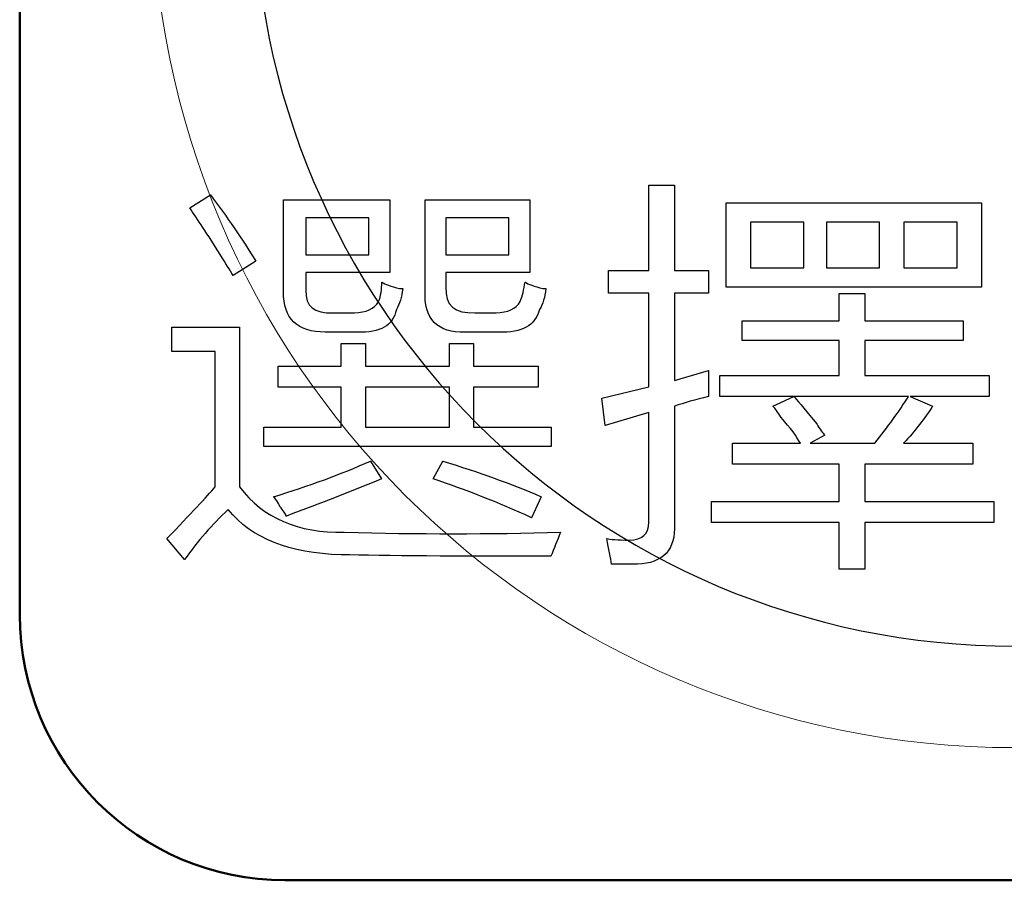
# Model space of a CAD drawing. Header units: millimetres. Extents: x 6964 to 8548, y -230 to 508.
# Tile 101 of 137: x 7379.98 to 7387.4, y 213.75 to 220.24. Entities that reach past the tile are written whole.
import ezdxf

# ---------------------------------------------------------------- set-up
doc = ezdxf.new("R2010")
doc.units = ezdxf.units.MM
doc.header["$LTSCALE"] = 3
doc.layers.add('layer 1', color=7, linetype='Continuous')

msp = doc.modelspace()

# ---------------------------------------------------------------- linework, layer by layer
at = {"layer": 'layer 1', "lineweight": 9}
for points, knots in [([(7393.9803, 221.2499), (7393.9803, 224.8397), (7391.0701, 227.7499), (7387.4803, 227.7499), (7387.4803, 227.7499), (7383.8905, 227.7499), (7380.9804, 224.8397), (7380.9804, 221.2499), (7380.9804, 221.2499), (7380.9804, 217.66), (7383.8905, 214.7499), (7387.4803, 214.7499)], [0, 0, 0, 0, 0.2, 0.2, 0.2, 0.2, 0.4, 0.4, 0.4, 0.4, 0.6, 0.6, 0.6, 0.6]), ([(7384.4057, 216.3261), (7384.4301, 216.3184), (7384.4866, 216.3142), (7384.5759, 216.3142), (7384.5759, 216.3142), (7384.6734, 216.3142), (7384.7222, 216.3588), (7384.7222, 216.4481)], [0.64, 0.64, 0.64, 0.64, 0.68, 0.68, 0.68, 0.68000001, 0.72, 0.72, 0.72, 0.72])]:
    msp.add_open_spline(points, degree=3, knots=knots, dxfattribs=at)
at = {"layer": 'layer 1', "lineweight": 50}
for points in [[(7379.9803, 215.7498), (7379.9803, 215.7498), (7379.9803, 226.75), (7379.9803, 226.75)], [(7381.9802, 213.7499), (7380.8802, 213.7499), (7379.9803, 214.6498), (7379.9803, 215.7498)], [(7392.9804, 213.7499), (7392.9804, 213.7499), (7381.9802, 213.7499), (7381.9802, 213.7499)]]:
    msp.add_open_spline(points, degree=3, dxfattribs=at)
at = {"layer": 'layer 1', "lineweight": 25}
msp.add_open_spline([(7381.7451, 221.2499), (7381.745, 218.0824), (7384.3128, 215.5146), (7387.4803, 215.5146), (7387.4803, 215.5146), (7390.6479, 215.5146), (7393.2156, 218.0823), (7393.2157, 221.2499)], degree=3, knots=[0.4, 0.4, 0.4, 0.4, 0.6, 0.6, 0.6, 0.6, 1, 1, 1, 1], dxfattribs=at)
at = {"layer": 'layer 1', "lineweight": 9}
for points in [[(7384.7222, 218.3447), (7384.7222, 218.3447), (7384.7222, 218.9891), (7384.7222, 218.9891)], [(7384.7222, 218.9891), (7384.7222, 218.9891), (7384.9167, 218.9891), (7384.9167, 218.9891)], [(7384.9167, 218.9891), (7384.9167, 218.9891), (7384.9167, 218.3447), (7384.9167, 218.3447)], [(7381.2617, 218.8173), (7381.2617, 218.8173), (7381.4194, 218.9149), (7381.4194, 218.9149)], [(7381.4194, 218.9149), (7381.5413, 218.7525), (7381.6549, 218.5865), (7381.7603, 218.4163)], [(7381.9683, 218.1855), (7381.9683, 218.1855), (7381.9683, 218.8775), (7381.9683, 218.8775)], [(7381.9683, 218.8775), (7381.9683, 218.8775), (7382.7703, 218.8775), (7382.7703, 218.8775)], [(7382.7703, 218.8775), (7382.7703, 218.8775), (7382.7703, 218.3297), (7382.7703, 218.3297)], [(7383.0359, 218.1974), (7383.0359, 218.1974), (7383.0359, 218.8775), (7383.0359, 218.8775)], [(7383.0359, 218.8775), (7383.0359, 218.8775), (7383.8255, 218.8775), (7383.8255, 218.8775)], [(7383.8255, 218.8775), (7383.8255, 218.8775), (7383.8255, 218.3297), (7383.8255, 218.3297)], [(7381.4926, 218.4651), (7381.3956, 218.6192), (7381.3183, 218.7364), (7381.2617, 218.8173)], [(7385.3068, 218.2207), (7385.3068, 218.2207), (7385.3068, 218.8557), (7385.3068, 218.8557)], [(7385.3068, 218.8557), (7385.3068, 218.8557), (7387.2294, 218.8557), (7387.2294, 218.8557)], [(7387.2294, 218.8557), (7387.2294, 218.8557), (7387.2294, 218.2207), (7387.2294, 218.2207)], [(7382.1385, 218.7437), (7382.1385, 218.7437), (7382.1385, 218.4635), (7382.1385, 218.4635)], [(7382.6126, 218.7437), (7382.6126, 218.7437), (7382.1385, 218.7437), (7382.1385, 218.7437)], [(7382.6126, 218.4635), (7382.6126, 218.4635), (7382.6126, 218.7437), (7382.6126, 218.7437)], [(7383.1937, 218.7437), (7383.1937, 218.7437), (7383.1937, 218.4635), (7383.1937, 218.4635)], [(7383.6678, 218.7437), (7383.6678, 218.7437), (7383.1937, 218.7437), (7383.1937, 218.7437)], [(7383.6678, 218.4635), (7383.6678, 218.4635), (7383.6678, 218.7437), (7383.6678, 218.7437)], [(7385.4894, 218.7094), (7385.4894, 218.7094), (7385.4894, 218.367), (7385.4894, 218.367)], [(7385.892, 218.7094), (7385.892, 218.7094), (7385.4894, 218.7094), (7385.4894, 218.7094)], [(7385.892, 218.367), (7385.892, 218.367), (7385.892, 218.7094), (7385.892, 218.7094)], [(7386.0622, 218.7094), (7386.0622, 218.7094), (7386.0622, 218.367), (7386.0622, 218.367)], [(7386.4616, 218.7094), (7386.4616, 218.7094), (7386.0622, 218.7094), (7386.0622, 218.7094)], [(7386.4616, 218.367), (7386.4616, 218.367), (7386.4616, 218.7094), (7386.4616, 218.7094)], [(7387.0468, 218.7094), (7387.0468, 218.7094), (7386.6443, 218.7094), (7386.6443, 218.7094)], [(7386.6443, 218.7094), (7386.6443, 218.7094), (7386.6443, 218.367), (7386.6443, 218.367)], [(7387.0468, 218.367), (7387.0468, 218.367), (7387.0468, 218.7094), (7387.0468, 218.7094)], [(7381.5901, 218.3069), (7381.5657, 218.3473), (7381.533, 218.4002), (7381.4926, 218.4651)], [(7382.1385, 218.4635), (7382.1385, 218.4635), (7382.6126, 218.4635), (7382.6126, 218.4635)], [(7383.1937, 218.4635), (7383.1937, 218.4635), (7383.6678, 218.4635), (7383.6678, 218.4635)], [(7381.7603, 218.4163), (7381.7603, 218.4163), (7381.5901, 218.3069), (7381.5901, 218.3069)], [(7385.4894, 218.367), (7385.4894, 218.367), (7385.892, 218.367), (7385.892, 218.367)], [(7386.0622, 218.367), (7386.0622, 218.367), (7386.4616, 218.367), (7386.4616, 218.367)], [(7386.6443, 218.367), (7386.6443, 218.367), (7387.0468, 218.367), (7387.0468, 218.367)], [(7382.7703, 218.3297), (7382.7703, 218.3297), (7382.1385, 218.3297), (7382.1385, 218.3297)], [(7382.1385, 218.3297), (7382.1385, 218.3297), (7382.1385, 218.1969), (7382.1385, 218.1969)], [(7383.8255, 218.3297), (7383.8255, 218.3297), (7383.1937, 218.3297), (7383.1937, 218.3297)], [(7383.1937, 218.3297), (7383.1937, 218.3297), (7383.1937, 218.2207), (7383.1937, 218.2207)], [(7384.4182, 218.1746), (7384.4182, 218.1746), (7384.4182, 218.3447), (7384.4182, 218.3447)], [(7384.4182, 218.3447), (7384.4182, 218.3447), (7384.7222, 218.3447), (7384.7222, 218.3447)], [(7384.9167, 218.3447), (7384.9167, 218.3447), (7385.1719, 218.3447), (7385.1719, 218.3447)], [(7385.1719, 218.3447), (7385.1719, 218.3447), (7385.1719, 218.1746), (7385.1719, 218.1746)], [(7382.6858, 218.1128), (7382.7019, 218.1533), (7382.7102, 218.2021), (7382.7102, 218.2586)], [(7382.7102, 218.2586), (7382.7345, 218.2425), (7382.7786, 218.2259), (7382.8435, 218.2098)], [(7382.8679, 218.2098), (7382.8601, 218.145), (7382.8435, 218.0926), (7382.8196, 218.0521)], [(7382.8435, 218.2098), (7382.8518, 218.2098), (7382.8601, 218.2098), (7382.8679, 218.2098)], [(7383.1937, 218.2207), (7383.1859, 218.0838), (7383.2585, 218.0195), (7383.4126, 218.0278)], [(7383.7529, 218.1128), (7383.7695, 218.1533), (7383.7814, 218.2021), (7383.7897, 218.2586)], [(7383.7897, 218.2586), (7383.8141, 218.2425), (7383.8587, 218.2259), (7383.9236, 218.2098)], [(7383.9475, 218.2098), (7383.9397, 218.145), (7383.9236, 218.0926), (7383.8992, 218.0521)], [(7383.9236, 218.2098), (7383.9314, 218.2098), (7383.9397, 218.2098), (7383.9475, 218.2098)], [(7387.2294, 218.2207), (7387.2294, 218.2207), (7385.3068, 218.2207), (7385.3068, 218.2207)], [(7382.2842, 217.8815), (7382.0736, 217.8815), (7381.9683, 217.9826), (7381.9683, 218.1855)], [(7382.1385, 218.1969), (7382.1302, 218.076), (7382.1992, 218.0195), (7382.3454, 218.0278)], [(7383.34, 217.8815), (7383.1288, 217.8737), (7383.0276, 217.979), (7383.0359, 218.1974)], [(7384.7222, 218.1746), (7384.7222, 218.1746), (7384.4182, 218.1746), (7384.4182, 218.1746)], [(7384.7222, 217.4695), (7384.7222, 217.4695), (7384.7222, 218.1746), (7384.7222, 218.1746)], [(7385.1719, 218.1746), (7385.1719, 218.1746), (7384.9167, 218.1746), (7384.9167, 218.1746)], [(7384.9167, 218.1746), (7384.9167, 218.1746), (7384.9167, 217.5178), (7384.9167, 217.5178)], [(7386.1571, 217.9655), (7386.1571, 217.9655), (7386.1571, 218.172), (7386.1571, 218.172)], [(7386.1571, 218.172), (7386.1571, 218.172), (7386.3517, 218.172), (7386.3517, 218.172)], [(7386.3517, 218.172), (7386.3517, 218.172), (7386.3517, 217.9655), (7386.3517, 217.9655)], [(7382.5032, 218.0278), (7382.5924, 218.0278), (7382.6531, 218.0558), (7382.6858, 218.1128)], [(7383.5708, 218.0278), (7383.66, 218.0278), (7383.7207, 218.0558), (7383.7529, 218.1128)], [(7382.3454, 218.0278), (7382.3454, 218.0278), (7382.5032, 218.0278), (7382.5032, 218.0278)], [(7382.8196, 218.0521), (7382.7952, 217.9302), (7382.6977, 217.8737), (7382.5275, 217.8815)], [(7383.4126, 218.0278), (7383.4126, 218.0278), (7383.5708, 218.0278), (7383.5708, 218.0278)], [(7383.8992, 218.0521), (7383.8665, 217.9302), (7383.7654, 217.8737), (7383.5952, 217.8815)], [(7381.1263, 217.7357), (7381.1263, 217.7357), (7381.1263, 217.9183), (7381.1263, 217.9183)], [(7381.1263, 217.9183), (7381.1263, 217.9183), (7381.6373, 217.9183), (7381.6373, 217.9183)], [(7381.6373, 217.9183), (7381.6373, 217.9183), (7381.6373, 216.7142), (7381.6373, 216.7142)], [(7385.4272, 217.8192), (7385.4272, 217.8192), (7385.4272, 217.9655), (7385.4272, 217.9655)], [(7385.4272, 217.9655), (7385.4272, 217.9655), (7386.1571, 217.9655), (7386.1571, 217.9655)], [(7386.3517, 217.9655), (7386.3517, 217.9655), (7387.093, 217.9655), (7387.093, 217.9655)], [(7387.093, 217.9655), (7387.093, 217.9655), (7387.093, 217.8192), (7387.093, 217.8192)], [(7382.5275, 217.8815), (7382.5275, 217.8815), (7382.2842, 217.8815), (7382.2842, 217.8815)], [(7383.5952, 217.8815), (7383.5952, 217.8815), (7383.34, 217.8815), (7383.34, 217.8815)], [(7382.4041, 217.6247), (7382.4041, 217.6247), (7382.4041, 217.7948), (7382.4041, 217.7948)], [(7382.4041, 217.7948), (7382.4041, 217.7948), (7382.5867, 217.7948), (7382.5867, 217.7948)], [(7382.5867, 217.7948), (7382.5867, 217.7948), (7382.5867, 217.6247), (7382.5867, 217.6247)], [(7383.2196, 217.6247), (7383.2196, 217.6247), (7383.2196, 217.7948), (7383.2196, 217.7948)], [(7383.2196, 217.7948), (7383.2196, 217.7948), (7383.4022, 217.7948), (7383.4022, 217.7948)], [(7383.4022, 217.7948), (7383.4022, 217.7948), (7383.4022, 217.6247), (7383.4022, 217.6247)], [(7386.1571, 217.8192), (7386.1571, 217.8192), (7385.4272, 217.8192), (7385.4272, 217.8192)], [(7386.1571, 217.5541), (7386.1571, 217.5541), (7386.1571, 217.8192), (7386.1571, 217.8192)], [(7387.093, 217.8192), (7387.093, 217.8192), (7386.3517, 217.8192), (7386.3517, 217.8192)], [(7386.3517, 217.8192), (7386.3517, 217.8192), (7386.3517, 217.5541), (7386.3517, 217.5541)], [(7381.4547, 217.7357), (7381.4547, 217.7357), (7381.1263, 217.7357), (7381.1263, 217.7357)], [(7381.4547, 216.7142), (7381.4547, 216.7142), (7381.4547, 217.7357), (7381.4547, 217.7357)], [(7381.9299, 217.4669), (7381.9299, 217.4669), (7381.9299, 217.6247), (7381.9299, 217.6247)], [(7381.9299, 217.6247), (7381.9299, 217.6247), (7382.4041, 217.6247), (7382.4041, 217.6247)], [(7382.5867, 217.6247), (7382.5867, 217.6247), (7383.2196, 217.6247), (7383.2196, 217.6247)], [(7383.4022, 217.6247), (7383.4022, 217.6247), (7383.8883, 217.6247), (7383.8883, 217.6247)], [(7383.8883, 217.6247), (7383.8883, 217.6247), (7383.8883, 217.4669), (7383.8883, 217.4669)], [(7384.9167, 217.5178), (7384.9167, 217.5178), (7385.1719, 217.5909), (7385.1719, 217.5909)], [(7385.1719, 217.5909), (7385.1719, 217.5261), (7385.1719, 217.4612), (7385.1719, 217.3964)], [(7385.257, 217.3964), (7385.257, 217.3964), (7385.257, 217.5541), (7385.257, 217.5541)], [(7385.257, 217.5541), (7385.257, 217.5541), (7386.1571, 217.5541), (7386.1571, 217.5541)], [(7386.3517, 217.5541), (7386.3517, 217.5541), (7387.2875, 217.5541), (7387.2875, 217.5541)], [(7387.2875, 217.5541), (7387.2875, 217.5541), (7387.2875, 217.3964), (7387.2875, 217.3964)], [(7382.4041, 217.4669), (7382.4041, 217.4669), (7381.9299, 217.4669), (7381.9299, 217.4669)], [(7382.4041, 217.1655), (7382.4041, 217.1655), (7382.4041, 217.4669), (7382.4041, 217.4669)], [(7382.5867, 217.4669), (7382.5867, 217.4669), (7382.5867, 217.1655), (7382.5867, 217.1655)], [(7383.2196, 217.4669), (7383.2196, 217.4669), (7382.5867, 217.4669), (7382.5867, 217.4669)], [(7383.2196, 217.1655), (7383.2196, 217.1655), (7383.2196, 217.4669), (7383.2196, 217.4669)], [(7383.8883, 217.4669), (7383.8883, 217.4669), (7383.4022, 217.4669), (7383.4022, 217.4669)], [(7383.4022, 217.4669), (7383.4022, 217.4669), (7383.4022, 217.1655), (7383.4022, 217.1655)], [(7384.3694, 217.3845), (7384.3694, 217.3845), (7384.7222, 217.4695), (7384.7222, 217.4695)], [(7385.1719, 217.3964), (7385.0744, 217.372), (7384.9893, 217.3476), (7384.9167, 217.3232)], [(7385.8163, 217.3964), (7385.8163, 217.3964), (7385.257, 217.3964), (7385.257, 217.3964)], [(7385.6586, 217.3232), (7385.6586, 217.3232), (7385.8163, 217.3964), (7385.8163, 217.3964)], [(7386.6811, 217.3964), (7386.6811, 217.3964), (7385.8178, 217.3964), (7385.8178, 217.3964)], [(7385.8178, 217.3964), (7385.8583, 217.3476), (7385.9148, 217.2786), (7385.988, 217.1899)], [(7386.4258, 217.0436), (7386.5229, 217.1655), (7386.6079, 217.2828), (7386.6811, 217.3964)], [(7387.2875, 217.3964), (7387.2875, 217.3964), (7386.692, 217.3964), (7386.692, 217.3964)], [(7386.692, 217.3964), (7386.692, 217.3964), (7386.8621, 217.3232), (7386.8621, 217.3232)], [(7384.3938, 217.1775), (7384.3938, 217.1775), (7384.3694, 217.3845), (7384.3694, 217.3845)], [(7384.9167, 217.3232), (7384.9167, 217.3232), (7384.9167, 216.4356), (7384.9167, 216.4356)], [(7385.7193, 217.2382), (7385.6949, 217.2786), (7385.6747, 217.3072), (7385.6586, 217.3232)], [(7386.8621, 217.3232), (7386.8056, 217.234), (7386.7325, 217.1412), (7386.6432, 217.0436)], [(7384.7222, 217.275), (7384.7222, 217.275), (7384.3938, 217.1775), (7384.3938, 217.1775)], [(7384.7222, 216.4481), (7384.7222, 216.4481), (7384.7222, 217.275), (7384.7222, 217.275)], [(7385.865, 217.0436), (7385.8407, 217.0924), (7385.7919, 217.1572), (7385.7193, 217.2382)], [(7385.988, 217.1899), (7386.0124, 217.1489), (7386.0326, 217.1209), (7386.0487, 217.1048)], [(7381.8204, 217.0192), (7381.8204, 217.0192), (7381.8204, 217.1655), (7381.8204, 217.1655)], [(7381.8204, 217.1655), (7381.8204, 217.1655), (7382.4041, 217.1655), (7382.4041, 217.1655)], [(7382.5867, 217.1655), (7382.5867, 217.1655), (7383.2196, 217.1655), (7383.2196, 217.1655)], [(7383.4022, 217.1655), (7383.4022, 217.1655), (7383.9858, 217.1655), (7383.9858, 217.1655)], [(7383.9858, 217.1655), (7383.9858, 217.1655), (7383.9858, 217.0192), (7383.9858, 217.0192)], [(7386.0487, 217.1048), (7386.0487, 217.1048), (7385.9392, 217.0436), (7385.9392, 217.0436)], [(7385.3546, 216.8859), (7385.3546, 216.8859), (7385.3546, 217.0436), (7385.3546, 217.0436)], [(7385.3546, 217.0436), (7385.3546, 217.0436), (7385.865, 217.0436), (7385.865, 217.0436)], [(7385.9392, 217.0436), (7385.9392, 217.0436), (7386.4258, 217.0436), (7386.4258, 217.0436)], [(7386.6432, 217.0436), (7386.6432, 217.0436), (7387.1662, 217.0436), (7387.1662, 217.0436)], [(7387.1662, 217.0436), (7387.1662, 217.0436), (7387.1662, 216.8859), (7387.1662, 216.8859)], [(7383.9858, 217.0192), (7383.9858, 217.0192), (7381.8204, 217.0192), (7381.8204, 217.0192)], [(7381.8941, 216.641), (7382.1613, 216.722), (7382.4046, 216.8112), (7382.6235, 216.9087)], [(7382.6235, 216.9087), (7382.6235, 216.9087), (7382.7086, 216.7749), (7382.7086, 216.7749)], [(7383.0977, 216.7749), (7383.0977, 216.7749), (7383.1703, 216.9087), (7383.1703, 216.9087)], [(7383.1703, 216.9087), (7383.438, 216.8273), (7383.6855, 216.7386), (7383.9122, 216.641)], [(7386.1571, 216.8859), (7386.1571, 216.8859), (7385.3546, 216.8859), (7385.3546, 216.8859)], [(7386.1571, 216.6047), (7386.1571, 216.6047), (7386.1571, 216.8859), (7386.1571, 216.8859)], [(7387.1662, 216.8859), (7387.1662, 216.8859), (7386.3517, 216.8859), (7386.3517, 216.8859)], [(7386.3517, 216.8859), (7386.3517, 216.8859), (7386.3517, 216.6047), (7386.3517, 216.6047)], [(7382.7086, 216.7749), (7382.4897, 216.6857), (7382.2505, 216.5923), (7381.9911, 216.4953)], [(7383.8395, 216.4828), (7383.5879, 216.5964), (7383.341, 216.694), (7383.0977, 216.7749)], [(7381.09, 216.3251), (7381.2685, 216.5119), (7381.3898, 216.6416), (7381.4547, 216.7142)], [(7381.6373, 216.7142), (7381.8158, 216.4792), (7382.0788, 216.3661), (7382.4274, 216.3739)], [(7381.9424, 216.5679), (7381.9263, 216.6006), (7381.9102, 216.625), (7381.8941, 216.641)], [(7383.9122, 216.641), (7383.9122, 216.641), (7383.8395, 216.4828), (7383.8395, 216.4828)], [(7385.1963, 216.447), (7385.1963, 216.447), (7385.1963, 216.6047), (7385.1963, 216.6047)], [(7385.1963, 216.6047), (7385.1963, 216.6047), (7386.1571, 216.6047), (7386.1571, 216.6047)], [(7386.3517, 216.6047), (7386.3517, 216.6047), (7387.3244, 216.6047), (7387.3244, 216.6047)], [(7387.3244, 216.6047), (7387.3244, 216.6047), (7387.3244, 216.447), (7387.3244, 216.447)], [(7381.5522, 216.544), (7381.4303, 216.4309), (7381.3209, 216.3049), (7381.2238, 216.1674)], [(7382.403, 216.2037), (7382.0139, 216.212), (7381.7302, 216.3251), (7381.5522, 216.544)], [(7381.9911, 216.4953), (7381.9828, 216.5113), (7381.9667, 216.5357), (7381.9424, 216.5679)], [(7384.9167, 216.4356), (7384.9245, 216.2411), (7384.8311, 216.1399), (7384.6366, 216.1316)], [(7386.1571, 216.447), (7386.1571, 216.447), (7385.1963, 216.447), (7385.1963, 216.447)], [(7386.1571, 216.0942), (7386.1571, 216.0942), (7386.1571, 216.447), (7386.1571, 216.447)], [(7387.3244, 216.447), (7387.3244, 216.447), (7386.3517, 216.447), (7386.3517, 216.447)], [(7386.3517, 216.447), (7386.3517, 216.447), (7386.3517, 216.0942), (7386.3517, 216.0942)], [(7382.4274, 216.3739), (7382.9789, 216.3578), (7383.522, 216.3578), (7384.0569, 216.3739)], [(7384.0569, 216.3739), (7384.0325, 216.309), (7384.0081, 216.2483), (7383.9838, 216.1918)], [(7381.2238, 216.1674), (7381.2238, 216.1674), (7381.09, 216.3251), (7381.09, 216.3251)], [(7384.442, 216.1316), (7384.4342, 216.1804), (7384.4218, 216.2452), (7384.4057, 216.3261)], [(7383.9838, 216.1918), (7383.2627, 216.1918), (7382.7356, 216.1954), (7382.403, 216.2037)], [(7384.6366, 216.1316), (7384.5639, 216.1316), (7384.4991, 216.1316), (7384.442, 216.1316)], [(7386.3517, 216.0942), (7386.3517, 216.0942), (7386.1571, 216.0942), (7386.1571, 216.0942)]]:
    msp.add_open_spline(points, degree=3, dxfattribs=at)
at = {"layer": 'layer 1'}
for points in [[(7384.7222, 218.3447), (7384.7222, 218.3447), (7384.7222, 218.9891), (7384.7222, 218.9891)], [(7384.7222, 218.9891), (7384.7222, 218.9891), (7384.9167, 218.9891), (7384.9167, 218.9891)], [(7384.9167, 218.9891), (7384.9167, 218.9891), (7384.9167, 218.3447), (7384.9167, 218.3447)], [(7381.2617, 218.8173), (7381.2617, 218.8173), (7381.4194, 218.9149), (7381.4194, 218.9149)], [(7381.4194, 218.9149), (7381.5413, 218.7525), (7381.6549, 218.5865), (7381.7603, 218.4163)], [(7381.9683, 218.1855), (7381.9683, 218.1855), (7381.9683, 218.8775), (7381.9683, 218.8775)], [(7381.9683, 218.8775), (7381.9683, 218.8775), (7382.7703, 218.8775), (7382.7703, 218.8775)], [(7382.7703, 218.8775), (7382.7703, 218.8775), (7382.7703, 218.3297), (7382.7703, 218.3297)], [(7383.0359, 218.1974), (7383.0359, 218.1974), (7383.0359, 218.8775), (7383.0359, 218.8775)], [(7383.0359, 218.8775), (7383.0359, 218.8775), (7383.8255, 218.8775), (7383.8255, 218.8775)], [(7383.8255, 218.8775), (7383.8255, 218.8775), (7383.8255, 218.3297), (7383.8255, 218.3297)], [(7381.4926, 218.4651), (7381.3956, 218.6192), (7381.3183, 218.7364), (7381.2617, 218.8173)], [(7385.3068, 218.2207), (7385.3068, 218.2207), (7385.3068, 218.8557), (7385.3068, 218.8557)], [(7385.3068, 218.8557), (7385.3068, 218.8557), (7387.2294, 218.8557), (7387.2294, 218.8557)], [(7387.2294, 218.8557), (7387.2294, 218.8557), (7387.2294, 218.2207), (7387.2294, 218.2207)], [(7382.1385, 218.7437), (7382.1385, 218.7437), (7382.1385, 218.4635), (7382.1385, 218.4635)], [(7382.6126, 218.7437), (7382.6126, 218.7437), (7382.1385, 218.7437), (7382.1385, 218.7437)], [(7382.6126, 218.4635), (7382.6126, 218.4635), (7382.6126, 218.7437), (7382.6126, 218.7437)], [(7383.1937, 218.7437), (7383.1937, 218.7437), (7383.1937, 218.4635), (7383.1937, 218.4635)], [(7383.6678, 218.7437), (7383.6678, 218.7437), (7383.1937, 218.7437), (7383.1937, 218.7437)], [(7383.6678, 218.4635), (7383.6678, 218.4635), (7383.6678, 218.7437), (7383.6678, 218.7437)], [(7385.4894, 218.7094), (7385.4894, 218.7094), (7385.4894, 218.367), (7385.4894, 218.367)], [(7385.892, 218.7094), (7385.892, 218.7094), (7385.4894, 218.7094), (7385.4894, 218.7094)], [(7385.892, 218.367), (7385.892, 218.367), (7385.892, 218.7094), (7385.892, 218.7094)], [(7386.0622, 218.7094), (7386.0622, 218.7094), (7386.0622, 218.367), (7386.0622, 218.367)], [(7386.4616, 218.7094), (7386.4616, 218.7094), (7386.0622, 218.7094), (7386.0622, 218.7094)], [(7386.4616, 218.367), (7386.4616, 218.367), (7386.4616, 218.7094), (7386.4616, 218.7094)], [(7387.0468, 218.7094), (7387.0468, 218.7094), (7386.6443, 218.7094), (7386.6443, 218.7094)], [(7386.6443, 218.7094), (7386.6443, 218.7094), (7386.6443, 218.367), (7386.6443, 218.367)], [(7387.0468, 218.367), (7387.0468, 218.367), (7387.0468, 218.7094), (7387.0468, 218.7094)], [(7381.5901, 218.3069), (7381.5657, 218.3473), (7381.533, 218.4002), (7381.4926, 218.4651)], [(7382.1385, 218.4635), (7382.1385, 218.4635), (7382.6126, 218.4635), (7382.6126, 218.4635)], [(7383.1937, 218.4635), (7383.1937, 218.4635), (7383.6678, 218.4635), (7383.6678, 218.4635)], [(7381.7603, 218.4163), (7381.7603, 218.4163), (7381.5901, 218.3069), (7381.5901, 218.3069)], [(7385.4894, 218.367), (7385.4894, 218.367), (7385.892, 218.367), (7385.892, 218.367)], [(7386.0622, 218.367), (7386.0622, 218.367), (7386.4616, 218.367), (7386.4616, 218.367)], [(7386.6443, 218.367), (7386.6443, 218.367), (7387.0468, 218.367), (7387.0468, 218.367)], [(7382.7703, 218.3297), (7382.7703, 218.3297), (7382.1385, 218.3297), (7382.1385, 218.3297)], [(7382.1385, 218.3297), (7382.1385, 218.3297), (7382.1385, 218.1969), (7382.1385, 218.1969)], [(7383.8255, 218.3297), (7383.8255, 218.3297), (7383.1937, 218.3297), (7383.1937, 218.3297)], [(7383.1937, 218.3297), (7383.1937, 218.3297), (7383.1937, 218.2207), (7383.1937, 218.2207)], [(7384.4182, 218.1746), (7384.4182, 218.1746), (7384.4182, 218.3447), (7384.4182, 218.3447)], [(7384.4182, 218.3447), (7384.4182, 218.3447), (7384.7222, 218.3447), (7384.7222, 218.3447)], [(7384.9167, 218.3447), (7384.9167, 218.3447), (7385.1719, 218.3447), (7385.1719, 218.3447)], [(7385.1719, 218.3447), (7385.1719, 218.3447), (7385.1719, 218.1746), (7385.1719, 218.1746)], [(7382.6858, 218.1128), (7382.7019, 218.1533), (7382.7102, 218.2021), (7382.7102, 218.2586)], [(7382.7102, 218.2586), (7382.7345, 218.2425), (7382.7786, 218.2259), (7382.8435, 218.2098)], [(7382.8679, 218.2098), (7382.8601, 218.145), (7382.8435, 218.0926), (7382.8196, 218.0521)], [(7382.8435, 218.2098), (7382.8518, 218.2098), (7382.8601, 218.2098), (7382.8679, 218.2098)], [(7383.1937, 218.2207), (7383.1859, 218.0838), (7383.2585, 218.0195), (7383.4126, 218.0278)], [(7383.7529, 218.1128), (7383.7695, 218.1533), (7383.7814, 218.2021), (7383.7897, 218.2586)], [(7383.7897, 218.2586), (7383.8141, 218.2425), (7383.8587, 218.2259), (7383.9236, 218.2098)], [(7383.9475, 218.2098), (7383.9397, 218.145), (7383.9236, 218.0926), (7383.8992, 218.0521)], [(7383.9236, 218.2098), (7383.9314, 218.2098), (7383.9397, 218.2098), (7383.9475, 218.2098)], [(7387.2294, 218.2207), (7387.2294, 218.2207), (7385.3068, 218.2207), (7385.3068, 218.2207)], [(7382.2842, 217.8815), (7382.0736, 217.8815), (7381.9683, 217.9826), (7381.9683, 218.1855)], [(7382.1385, 218.1969), (7382.1302, 218.076), (7382.1992, 218.0195), (7382.3454, 218.0278)], [(7383.34, 217.8815), (7383.1288, 217.8737), (7383.0276, 217.979), (7383.0359, 218.1974)], [(7384.7222, 218.1746), (7384.7222, 218.1746), (7384.4182, 218.1746), (7384.4182, 218.1746)], [(7384.7222, 217.4695), (7384.7222, 217.4695), (7384.7222, 218.1746), (7384.7222, 218.1746)], [(7385.1719, 218.1746), (7385.1719, 218.1746), (7384.9167, 218.1746), (7384.9167, 218.1746)], [(7384.9167, 218.1746), (7384.9167, 218.1746), (7384.9167, 217.5178), (7384.9167, 217.5178)], [(7386.1571, 217.9655), (7386.1571, 217.9655), (7386.1571, 218.172), (7386.1571, 218.172)], [(7386.1571, 218.172), (7386.1571, 218.172), (7386.3517, 218.172), (7386.3517, 218.172)], [(7386.3517, 218.172), (7386.3517, 218.172), (7386.3517, 217.9655), (7386.3517, 217.9655)], [(7382.5032, 218.0278), (7382.5924, 218.0278), (7382.6531, 218.0558), (7382.6858, 218.1128)], [(7383.5708, 218.0278), (7383.66, 218.0278), (7383.7207, 218.0558), (7383.7529, 218.1128)], [(7382.3454, 218.0278), (7382.3454, 218.0278), (7382.5032, 218.0278), (7382.5032, 218.0278)], [(7382.8196, 218.0521), (7382.7952, 217.9302), (7382.6977, 217.8737), (7382.5275, 217.8815)], [(7383.4126, 218.0278), (7383.4126, 218.0278), (7383.5708, 218.0278), (7383.5708, 218.0278)], [(7383.8992, 218.0521), (7383.8665, 217.9302), (7383.7654, 217.8737), (7383.5952, 217.8815)], [(7381.1263, 217.7357), (7381.1263, 217.7357), (7381.1263, 217.9183), (7381.1263, 217.9183)], [(7381.1263, 217.9183), (7381.1263, 217.9183), (7381.6373, 217.9183), (7381.6373, 217.9183)], [(7381.6373, 217.9183), (7381.6373, 217.9183), (7381.6373, 216.7142), (7381.6373, 216.7142)], [(7385.4272, 217.8192), (7385.4272, 217.8192), (7385.4272, 217.9655), (7385.4272, 217.9655)], [(7385.4272, 217.9655), (7385.4272, 217.9655), (7386.1571, 217.9655), (7386.1571, 217.9655)], [(7386.3517, 217.9655), (7386.3517, 217.9655), (7387.093, 217.9655), (7387.093, 217.9655)], [(7387.093, 217.9655), (7387.093, 217.9655), (7387.093, 217.8192), (7387.093, 217.8192)], [(7382.5275, 217.8815), (7382.5275, 217.8815), (7382.2842, 217.8815), (7382.2842, 217.8815)], [(7383.5952, 217.8815), (7383.5952, 217.8815), (7383.34, 217.8815), (7383.34, 217.8815)], [(7382.4041, 217.6247), (7382.4041, 217.6247), (7382.4041, 217.7948), (7382.4041, 217.7948)], [(7382.4041, 217.7948), (7382.4041, 217.7948), (7382.5867, 217.7948), (7382.5867, 217.7948)], [(7382.5867, 217.7948), (7382.5867, 217.7948), (7382.5867, 217.6247), (7382.5867, 217.6247)], [(7383.2196, 217.6247), (7383.2196, 217.6247), (7383.2196, 217.7948), (7383.2196, 217.7948)], [(7383.2196, 217.7948), (7383.2196, 217.7948), (7383.4022, 217.7948), (7383.4022, 217.7948)], [(7383.4022, 217.7948), (7383.4022, 217.7948), (7383.4022, 217.6247), (7383.4022, 217.6247)], [(7386.1571, 217.8192), (7386.1571, 217.8192), (7385.4272, 217.8192), (7385.4272, 217.8192)], [(7386.1571, 217.5541), (7386.1571, 217.5541), (7386.1571, 217.8192), (7386.1571, 217.8192)], [(7387.093, 217.8192), (7387.093, 217.8192), (7386.3517, 217.8192), (7386.3517, 217.8192)], [(7386.3517, 217.8192), (7386.3517, 217.8192), (7386.3517, 217.5541), (7386.3517, 217.5541)], [(7381.4547, 217.7357), (7381.4547, 217.7357), (7381.1263, 217.7357), (7381.1263, 217.7357)], [(7381.4547, 216.7142), (7381.4547, 216.7142), (7381.4547, 217.7357), (7381.4547, 217.7357)], [(7381.9299, 217.4669), (7381.9299, 217.4669), (7381.9299, 217.6247), (7381.9299, 217.6247)], [(7381.9299, 217.6247), (7381.9299, 217.6247), (7382.4041, 217.6247), (7382.4041, 217.6247)], [(7382.5867, 217.6247), (7382.5867, 217.6247), (7383.2196, 217.6247), (7383.2196, 217.6247)], [(7383.4022, 217.6247), (7383.4022, 217.6247), (7383.8883, 217.6247), (7383.8883, 217.6247)], [(7383.8883, 217.6247), (7383.8883, 217.6247), (7383.8883, 217.4669), (7383.8883, 217.4669)], [(7384.9167, 217.5178), (7384.9167, 217.5178), (7385.1719, 217.5909), (7385.1719, 217.5909)], [(7385.1719, 217.5909), (7385.1719, 217.5261), (7385.1719, 217.4612), (7385.1719, 217.3964)], [(7385.257, 217.3964), (7385.257, 217.3964), (7385.257, 217.5541), (7385.257, 217.5541)], [(7385.257, 217.5541), (7385.257, 217.5541), (7386.1571, 217.5541), (7386.1571, 217.5541)], [(7386.3517, 217.5541), (7386.3517, 217.5541), (7387.2875, 217.5541), (7387.2875, 217.5541)], [(7387.2875, 217.5541), (7387.2875, 217.5541), (7387.2875, 217.3964), (7387.2875, 217.3964)], [(7382.4041, 217.4669), (7382.4041, 217.4669), (7381.9299, 217.4669), (7381.9299, 217.4669)], [(7382.4041, 217.1655), (7382.4041, 217.1655), (7382.4041, 217.4669), (7382.4041, 217.4669)], [(7382.5867, 217.4669), (7382.5867, 217.4669), (7382.5867, 217.1655), (7382.5867, 217.1655)], [(7383.2196, 217.4669), (7383.2196, 217.4669), (7382.5867, 217.4669), (7382.5867, 217.4669)], [(7383.2196, 217.1655), (7383.2196, 217.1655), (7383.2196, 217.4669), (7383.2196, 217.4669)], [(7383.8883, 217.4669), (7383.8883, 217.4669), (7383.4022, 217.4669), (7383.4022, 217.4669)], [(7383.4022, 217.4669), (7383.4022, 217.4669), (7383.4022, 217.1655), (7383.4022, 217.1655)], [(7384.3694, 217.3845), (7384.3694, 217.3845), (7384.7222, 217.4695), (7384.7222, 217.4695)], [(7385.1719, 217.3964), (7385.0744, 217.372), (7384.9893, 217.3476), (7384.9167, 217.3232)], [(7385.8163, 217.3964), (7385.8163, 217.3964), (7385.257, 217.3964), (7385.257, 217.3964)], [(7385.6586, 217.3232), (7385.6586, 217.3232), (7385.8163, 217.3964), (7385.8163, 217.3964)], [(7386.6811, 217.3964), (7386.6811, 217.3964), (7385.8178, 217.3964), (7385.8178, 217.3964)], [(7385.8178, 217.3964), (7385.8583, 217.3476), (7385.9148, 217.2786), (7385.988, 217.1899)], [(7386.4258, 217.0436), (7386.5229, 217.1655), (7386.6079, 217.2828), (7386.6811, 217.3964)], [(7387.2875, 217.3964), (7387.2875, 217.3964), (7386.692, 217.3964), (7386.692, 217.3964)], [(7386.692, 217.3964), (7386.692, 217.3964), (7386.8621, 217.3232), (7386.8621, 217.3232)], [(7384.3938, 217.1775), (7384.3938, 217.1775), (7384.3694, 217.3845), (7384.3694, 217.3845)], [(7384.9167, 217.3232), (7384.9167, 217.3232), (7384.9167, 216.4356), (7384.9167, 216.4356)], [(7385.7193, 217.2382), (7385.6949, 217.2786), (7385.6747, 217.3072), (7385.6586, 217.3232)], [(7386.8621, 217.3232), (7386.8056, 217.234), (7386.7325, 217.1412), (7386.6432, 217.0436)], [(7384.7222, 217.275), (7384.7222, 217.275), (7384.3938, 217.1775), (7384.3938, 217.1775)], [(7384.7222, 216.4481), (7384.7222, 216.4481), (7384.7222, 217.275), (7384.7222, 217.275)], [(7385.865, 217.0436), (7385.8407, 217.0924), (7385.7919, 217.1572), (7385.7193, 217.2382)], [(7385.988, 217.1899), (7386.0124, 217.1489), (7386.0326, 217.1209), (7386.0487, 217.1048)], [(7381.8204, 217.0192), (7381.8204, 217.0192), (7381.8204, 217.1655), (7381.8204, 217.1655)], [(7381.8204, 217.1655), (7381.8204, 217.1655), (7382.4041, 217.1655), (7382.4041, 217.1655)], [(7382.5867, 217.1655), (7382.5867, 217.1655), (7383.2196, 217.1655), (7383.2196, 217.1655)], [(7383.4022, 217.1655), (7383.4022, 217.1655), (7383.9858, 217.1655), (7383.9858, 217.1655)], [(7383.9858, 217.1655), (7383.9858, 217.1655), (7383.9858, 217.0192), (7383.9858, 217.0192)], [(7386.0487, 217.1048), (7386.0487, 217.1048), (7385.9392, 217.0436), (7385.9392, 217.0436)], [(7385.3546, 216.8859), (7385.3546, 216.8859), (7385.3546, 217.0436), (7385.3546, 217.0436)], [(7385.3546, 217.0436), (7385.3546, 217.0436), (7385.865, 217.0436), (7385.865, 217.0436)], [(7385.9392, 217.0436), (7385.9392, 217.0436), (7386.4258, 217.0436), (7386.4258, 217.0436)], [(7386.6432, 217.0436), (7386.6432, 217.0436), (7387.1662, 217.0436), (7387.1662, 217.0436)], [(7387.1662, 217.0436), (7387.1662, 217.0436), (7387.1662, 216.8859), (7387.1662, 216.8859)], [(7383.9858, 217.0192), (7383.9858, 217.0192), (7381.8204, 217.0192), (7381.8204, 217.0192)], [(7381.8941, 216.641), (7382.1613, 216.722), (7382.4046, 216.8112), (7382.6235, 216.9087)], [(7382.6235, 216.9087), (7382.6235, 216.9087), (7382.7086, 216.7749), (7382.7086, 216.7749)], [(7383.0977, 216.7749), (7383.0977, 216.7749), (7383.1703, 216.9087), (7383.1703, 216.9087)], [(7383.1703, 216.9087), (7383.438, 216.8273), (7383.6855, 216.7386), (7383.9122, 216.641)], [(7386.1571, 216.8859), (7386.1571, 216.8859), (7385.3546, 216.8859), (7385.3546, 216.8859)], [(7386.1571, 216.6047), (7386.1571, 216.6047), (7386.1571, 216.8859), (7386.1571, 216.8859)], [(7387.1662, 216.8859), (7387.1662, 216.8859), (7386.3517, 216.8859), (7386.3517, 216.8859)], [(7386.3517, 216.8859), (7386.3517, 216.8859), (7386.3517, 216.6047), (7386.3517, 216.6047)], [(7382.7086, 216.7749), (7382.4897, 216.6857), (7382.2505, 216.5923), (7381.9911, 216.4953)], [(7383.8395, 216.4828), (7383.5879, 216.5964), (7383.341, 216.694), (7383.0977, 216.7749)], [(7381.09, 216.3251), (7381.2685, 216.5119), (7381.3898, 216.6416), (7381.4547, 216.7142)], [(7381.6373, 216.7142), (7381.8158, 216.4792), (7382.0788, 216.3661), (7382.4274, 216.3739)], [(7381.9424, 216.5679), (7381.9263, 216.6006), (7381.9102, 216.625), (7381.8941, 216.641)], [(7383.9122, 216.641), (7383.9122, 216.641), (7383.8395, 216.4828), (7383.8395, 216.4828)], [(7385.1963, 216.447), (7385.1963, 216.447), (7385.1963, 216.6047), (7385.1963, 216.6047)], [(7385.1963, 216.6047), (7385.1963, 216.6047), (7386.1571, 216.6047), (7386.1571, 216.6047)], [(7386.3517, 216.6047), (7386.3517, 216.6047), (7387.3244, 216.6047), (7387.3244, 216.6047)], [(7387.3244, 216.6047), (7387.3244, 216.6047), (7387.3244, 216.447), (7387.3244, 216.447)], [(7381.5522, 216.544), (7381.4303, 216.4309), (7381.3209, 216.3049), (7381.2238, 216.1674)], [(7382.403, 216.2037), (7382.0139, 216.212), (7381.7302, 216.3251), (7381.5522, 216.544)], [(7381.9911, 216.4953), (7381.9828, 216.5113), (7381.9667, 216.5357), (7381.9424, 216.5679)], [(7384.9167, 216.4356), (7384.9245, 216.2411), (7384.8311, 216.1399), (7384.6366, 216.1316)], [(7386.1571, 216.447), (7386.1571, 216.447), (7385.1963, 216.447), (7385.1963, 216.447)], [(7386.1571, 216.0942), (7386.1571, 216.0942), (7386.1571, 216.447), (7386.1571, 216.447)], [(7387.3244, 216.447), (7387.3244, 216.447), (7386.3517, 216.447), (7386.3517, 216.447)], [(7386.3517, 216.447), (7386.3517, 216.447), (7386.3517, 216.0942), (7386.3517, 216.0942)], [(7382.4274, 216.3739), (7382.9789, 216.3578), (7383.522, 216.3578), (7384.0569, 216.3739)], [(7384.0569, 216.3739), (7384.0325, 216.309), (7384.0081, 216.2483), (7383.9838, 216.1918)], [(7381.2238, 216.1674), (7381.2238, 216.1674), (7381.09, 216.3251), (7381.09, 216.3251)], [(7384.442, 216.1316), (7384.4342, 216.1804), (7384.4218, 216.2452), (7384.4057, 216.3261)], [(7383.9838, 216.1918), (7383.2627, 216.1918), (7382.7356, 216.1954), (7382.403, 216.2037)], [(7384.6366, 216.1316), (7384.5639, 216.1316), (7384.4991, 216.1316), (7384.442, 216.1316)], [(7386.3517, 216.0942), (7386.3517, 216.0942), (7386.1571, 216.0942), (7386.1571, 216.0942)]]:
    msp.add_open_spline(points, degree=3, dxfattribs=at)
msp.add_open_spline([(7384.4057, 216.3261), (7384.4301, 216.3184), (7384.4866, 216.3142), (7384.5759, 216.3142), (7384.5759, 216.3142), (7384.6734, 216.3142), (7384.7222, 216.3588), (7384.7222, 216.4481)], degree=3, knots=[0.64, 0.64, 0.64, 0.64, 0.68, 0.68, 0.68, 0.68000001, 0.72, 0.72, 0.72, 0.72], dxfattribs=at)

doc.saveas('drawing.dxf')
